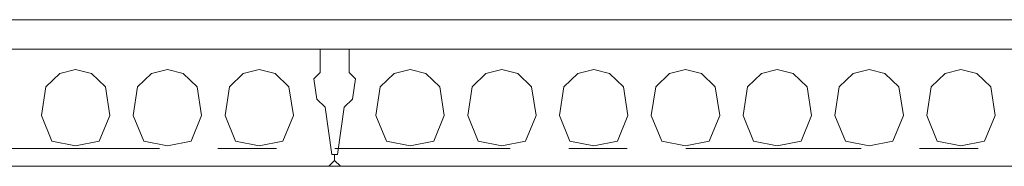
# Model space of a CAD drawing. Header units: millimetres. Extents: x -931 to -90, y -1411 to -817.
# Tile 27 of 63: x -681.82 to -664.99, y -1178.08 to -1175.58. Entities that reach past the tile are written whole.
import ezdxf

# ---------------------------------------------------------------- set-up
doc = ezdxf.new("R2010")
doc.units = ezdxf.units.MM
for name, pattern in [('XKITLINE00', [0]), ('XKITLINE01', [4, 1, -1, 1, -1]), ('XKITLINE03', [6, 3, -1, 1, -1])]:
    doc.linetypes.add(name, pattern=pattern)
doc.layers.add('Onderdeel', color=2, linetype='Continuous', lineweight=0)
doc.layers.add('Stramien', color=4, linetype='Continuous', lineweight=0)

msp = doc.modelspace()

# ---------------------------------------------------------------- linework, layer by layer
at = {"layer": 'Onderdeel', "linetype": 'XKITLINE00', "lineweight": 0}
for p, q in [((-712.437, -1175.577), (-537.434, -1175.577)), ((-712.437, -1178.077), (-610.091, -1178.077))]:
    msp.add_line(p, q, dxfattribs=at)
at = {"layer": 'Onderdeel', "linetype": 'XKITLINE01', "lineweight": 0}
for p, q in [((-538.436, -1176.077), (-712.437, -1176.077)), ((-712.437, -1176.077), (-538.434, -1176.077)), ((-676.688, -1176.077), (-688.188, -1176.077)), ((-676.688, -1176.477), (-676.688, -1176.077)), ((-664.688, -1176.077), (-676.188, -1176.077)), ((-676.188, -1176.077), (-676.188, -1176.477)), ((-681.14, -1176.494), (-680.868, -1176.427)), ((-680.868, -1176.427), (-680.597, -1176.494)), ((-680.868, -1176.427), (-680.868, -1176.427)), ((-679.57, -1176.494), (-679.298, -1176.427)), ((-679.298, -1176.427), (-679.027, -1176.494)), ((-679.298, -1176.427), (-679.298, -1176.427)), ((-678, -1176.494), (-677.728, -1176.427)), ((-677.728, -1176.427), (-677.728, -1176.427)), ((-677.728, -1176.427), (-677.457, -1176.494)), ((-675.42, -1176.494), (-675.148, -1176.427)), ((-675.148, -1176.427), (-674.877, -1176.494)), ((-675.148, -1176.427), (-675.148, -1176.427)), ((-673.85, -1176.494), (-673.578, -1176.427)), ((-673.578, -1176.427), (-673.307, -1176.494)), ((-673.578, -1176.427), (-673.578, -1176.427)), ((-672.28, -1176.494), (-672.008, -1176.427)), ((-672.008, -1176.427), (-671.737, -1176.494)), ((-672.008, -1176.427), (-672.008, -1176.427)), ((-670.71, -1176.494), (-670.438, -1176.427)), ((-670.438, -1176.427), (-670.167, -1176.494)), ((-670.438, -1176.427), (-670.438, -1176.427)), ((-669.14, -1176.494), (-668.868, -1176.427)), ((-668.868, -1176.427), (-668.597, -1176.494)), ((-668.868, -1176.427), (-668.868, -1176.427)), ((-667.57, -1176.494), (-667.298, -1176.427)), ((-667.298, -1176.427), (-667.027, -1176.494)), ((-667.298, -1176.427), (-667.298, -1176.427)), ((-666, -1176.494), (-665.728, -1176.427)), ((-665.728, -1176.427), (-665.728, -1176.427)), ((-665.728, -1176.427), (-665.457, -1176.494)), ((-681.378, -1176.725), (-681.14, -1176.494)), ((-681.14, -1176.494), (-681.139, -1176.494)), ((-680.597, -1176.494), (-680.359, -1176.725)), ((-680.597, -1176.494), (-680.596, -1176.494)), ((-679.808, -1176.725), (-679.57, -1176.494)), ((-679.57, -1176.494), (-679.569, -1176.494)), ((-679.027, -1176.494), (-678.789, -1176.725)), ((-679.027, -1176.494), (-679.026, -1176.494)), ((-678.238, -1176.725), (-678, -1176.494)), ((-678, -1176.494), (-677.999, -1176.494)), ((-677.457, -1176.494), (-677.456, -1176.494)), ((-677.457, -1176.494), (-677.219, -1176.725)), ((-676.794, -1176.584), (-676.688, -1176.477)), ((-676.794, -1176.584), (-676.794, -1176.584)), ((-676.745, -1176.93), (-676.794, -1176.584)), ((-676.688, -1176.477), (-676.688, -1176.477)), ((-676.188, -1176.477), (-676.082, -1176.584)), ((-676.188, -1176.477), (-676.188, -1176.477)), ((-676.082, -1176.584), (-676.132, -1176.93)), ((-676.082, -1176.584), (-676.082, -1176.584)), ((-675.658, -1176.725), (-675.42, -1176.494)), ((-675.42, -1176.494), (-675.419, -1176.494)), ((-674.877, -1176.494), (-674.639, -1176.725)), ((-674.877, -1176.494), (-674.876, -1176.494)), ((-674.088, -1176.725), (-673.85, -1176.494)), ((-673.85, -1176.494), (-673.849, -1176.494)), ((-673.307, -1176.494), (-673.069, -1176.725)), ((-673.307, -1176.494), (-673.306, -1176.494)), ((-672.518, -1176.725), (-672.28, -1176.494)), ((-672.28, -1176.494), (-672.279, -1176.494)), ((-671.737, -1176.494), (-671.499, -1176.725)), ((-671.737, -1176.494), (-671.736, -1176.494)), ((-670.948, -1176.725), (-670.71, -1176.494)), ((-670.71, -1176.494), (-670.709, -1176.494)), ((-670.167, -1176.494), (-669.929, -1176.725)), ((-670.167, -1176.494), (-670.166, -1176.494)), ((-669.378, -1176.725), (-669.14, -1176.494)), ((-669.14, -1176.494), (-669.139, -1176.494)), ((-668.597, -1176.494), (-668.359, -1176.725)), ((-668.597, -1176.494), (-668.596, -1176.494)), ((-667.808, -1176.725), (-667.57, -1176.494)), ((-667.57, -1176.494), (-667.569, -1176.494)), ((-667.027, -1176.494), (-666.789, -1176.725)), ((-667.027, -1176.494), (-667.026, -1176.494)), ((-666.238, -1176.725), (-666, -1176.494)), ((-666, -1176.494), (-665.999, -1176.494)), ((-665.457, -1176.494), (-665.456, -1176.494)), ((-665.457, -1176.494), (-665.219, -1176.725)), ((-681.453, -1177.209), (-681.378, -1176.725)), ((-681.378, -1176.725), (-681.377, -1176.725)), ((-680.359, -1176.725), (-680.283, -1177.209)), ((-680.359, -1176.725), (-680.359, -1176.725)), ((-679.883, -1177.209), (-679.808, -1176.725)), ((-679.808, -1176.725), (-679.807, -1176.725)), ((-678.789, -1176.725), (-678.713, -1177.209)), ((-678.789, -1176.725), (-678.789, -1176.725)), ((-678.313, -1177.209), (-678.238, -1176.725)), ((-678.238, -1176.725), (-678.237, -1176.725)), ((-677.219, -1176.725), (-677.219, -1176.725)), ((-677.219, -1176.725), (-677.143, -1177.209)), ((-675.733, -1177.209), (-675.658, -1176.725)), ((-675.658, -1176.725), (-675.657, -1176.725)), ((-674.639, -1176.725), (-674.563, -1177.209)), ((-674.639, -1176.725), (-674.639, -1176.725)), ((-674.163, -1177.209), (-674.088, -1176.725)), ((-674.088, -1176.725), (-674.087, -1176.725)), ((-673.069, -1176.725), (-672.993, -1177.209)), ((-673.069, -1176.725), (-673.069, -1176.725)), ((-672.593, -1177.209), (-672.518, -1176.725)), ((-672.518, -1176.725), (-672.517, -1176.725)), ((-671.499, -1176.725), (-671.423, -1177.209)), ((-671.499, -1176.725), (-671.499, -1176.725)), ((-671.023, -1177.209), (-670.948, -1176.725)), ((-670.948, -1176.725), (-670.947, -1176.725)), ((-669.929, -1176.725), (-669.853, -1177.209)), ((-669.929, -1176.725), (-669.929, -1176.725)), ((-669.453, -1177.209), (-669.378, -1176.725)), ((-669.378, -1176.725), (-669.377, -1176.725)), ((-668.359, -1176.725), (-668.283, -1177.209)), ((-668.359, -1176.725), (-668.359, -1176.725)), ((-667.883, -1177.209), (-667.808, -1176.725)), ((-667.808, -1176.725), (-667.807, -1176.725)), ((-666.789, -1176.725), (-666.713, -1177.209)), ((-666.789, -1176.725), (-666.789, -1176.725)), ((-666.313, -1177.209), (-666.238, -1176.725)), ((-666.238, -1176.725), (-666.237, -1176.725)), ((-665.219, -1176.725), (-665.219, -1176.725)), ((-665.219, -1176.725), (-665.143, -1177.209)), ((-676.603, -1177.071), (-676.745, -1176.93)), ((-676.745, -1176.93), (-676.745, -1176.93)), ((-676.132, -1176.93), (-676.273, -1177.071)), ((-676.132, -1176.93), (-676.131, -1176.93)), ((-676.488, -1177.877), (-676.603, -1177.071)), ((-676.603, -1177.071), (-676.603, -1177.071)), ((-676.273, -1177.071), (-676.388, -1177.877)), ((-676.273, -1177.071), (-676.273, -1177.071)), ((-681.274, -1177.651), (-681.453, -1177.209)), ((-681.453, -1177.209), (-681.453, -1177.209)), ((-680.283, -1177.209), (-680.463, -1177.651)), ((-680.283, -1177.209), (-680.283, -1177.209)), ((-679.704, -1177.651), (-679.883, -1177.209)), ((-679.883, -1177.209), (-679.883, -1177.209)), ((-678.713, -1177.209), (-678.893, -1177.651)), ((-678.713, -1177.209), (-678.713, -1177.209)), ((-678.313, -1177.209), (-678.313, -1177.209)), ((-678.134, -1177.651), (-678.313, -1177.209)), ((-677.143, -1177.209), (-677.323, -1177.651)), ((-677.143, -1177.209), (-677.143, -1177.209)), ((-675.554, -1177.651), (-675.733, -1177.209)), ((-675.733, -1177.209), (-675.733, -1177.209)), ((-674.563, -1177.209), (-674.743, -1177.651)), ((-674.563, -1177.209), (-674.563, -1177.209)), ((-673.984, -1177.651), (-674.163, -1177.209)), ((-674.163, -1177.209), (-674.163, -1177.209)), ((-672.993, -1177.209), (-673.173, -1177.651)), ((-672.993, -1177.209), (-672.993, -1177.209)), ((-672.414, -1177.651), (-672.593, -1177.209)), ((-672.593, -1177.209), (-672.593, -1177.209)), ((-671.423, -1177.209), (-671.603, -1177.651)), ((-671.423, -1177.209), (-671.423, -1177.209)), ((-670.844, -1177.651), (-671.023, -1177.209)), ((-671.023, -1177.209), (-671.023, -1177.209)), ((-669.853, -1177.209), (-670.033, -1177.651)), ((-669.853, -1177.209), (-669.853, -1177.209)), ((-669.274, -1177.651), (-669.453, -1177.209)), ((-669.453, -1177.209), (-669.453, -1177.209)), ((-668.283, -1177.209), (-668.463, -1177.651)), ((-668.283, -1177.209), (-668.283, -1177.209)), ((-667.704, -1177.651), (-667.883, -1177.209)), ((-667.883, -1177.209), (-667.883, -1177.209)), ((-666.713, -1177.209), (-666.893, -1177.651)), ((-666.713, -1177.209), (-666.713, -1177.209)), ((-666.313, -1177.209), (-666.313, -1177.209)), ((-666.134, -1177.651), (-666.313, -1177.209)), ((-665.143, -1177.209), (-665.323, -1177.651)), ((-665.143, -1177.209), (-665.143, -1177.209)), ((-680.868, -1177.727), (-681.274, -1177.651)), ((-681.274, -1177.651), (-681.273, -1177.651)), ((-680.463, -1177.651), (-680.868, -1177.727)), ((-680.868, -1177.727), (-680.868, -1177.727)), ((-680.463, -1177.651), (-680.463, -1177.651)), ((-679.298, -1177.727), (-679.704, -1177.651)), ((-679.704, -1177.651), (-679.703, -1177.651)), ((-678.893, -1177.651), (-679.298, -1177.727)), ((-679.298, -1177.727), (-679.298, -1177.727)), ((-678.893, -1177.651), (-678.893, -1177.651)), ((-678.134, -1177.651), (-678.133, -1177.651)), ((-677.728, -1177.727), (-678.134, -1177.651)), ((-677.323, -1177.651), (-677.728, -1177.727)), ((-677.728, -1177.727), (-677.728, -1177.727)), ((-677.323, -1177.651), (-677.323, -1177.651)), ((-675.148, -1177.727), (-675.554, -1177.651)), ((-675.554, -1177.651), (-675.553, -1177.651)), ((-674.743, -1177.651), (-675.148, -1177.727)), ((-675.148, -1177.727), (-675.148, -1177.727)), ((-674.743, -1177.651), (-674.743, -1177.651)), ((-673.578, -1177.727), (-673.984, -1177.651)), ((-673.984, -1177.651), (-673.983, -1177.651)), ((-673.173, -1177.651), (-673.578, -1177.727)), ((-673.578, -1177.727), (-673.578, -1177.727)), ((-673.173, -1177.651), (-673.173, -1177.651)), ((-672.008, -1177.727), (-672.414, -1177.651)), ((-672.414, -1177.651), (-672.413, -1177.651)), ((-671.603, -1177.651), (-672.008, -1177.727)), ((-672.008, -1177.727), (-672.008, -1177.727)), ((-671.603, -1177.651), (-671.603, -1177.651)), ((-670.438, -1177.727), (-670.844, -1177.651)), ((-670.844, -1177.651), (-670.843, -1177.651)), ((-670.033, -1177.651), (-670.438, -1177.727)), ((-670.438, -1177.727), (-670.438, -1177.727)), ((-670.033, -1177.651), (-670.033, -1177.651)), ((-668.868, -1177.727), (-669.274, -1177.651)), ((-669.274, -1177.651), (-669.273, -1177.651)), ((-668.463, -1177.651), (-668.868, -1177.727)), ((-668.868, -1177.727), (-668.868, -1177.727)), ((-668.463, -1177.651), (-668.463, -1177.651)), ((-667.298, -1177.727), (-667.704, -1177.651)), ((-667.704, -1177.651), (-667.703, -1177.651)), ((-666.893, -1177.651), (-667.298, -1177.727)), ((-667.298, -1177.727), (-667.298, -1177.727)), ((-666.893, -1177.651), (-666.893, -1177.651)), ((-666.134, -1177.651), (-666.133, -1177.651)), ((-665.728, -1177.727), (-666.134, -1177.651)), ((-665.323, -1177.651), (-665.728, -1177.727)), ((-665.728, -1177.727), (-665.728, -1177.727)), ((-665.323, -1177.651), (-665.323, -1177.651)), ((-676.438, -1177.877), (-676.488, -1177.877)), ((-676.388, -1177.877), (-676.438, -1177.877)), ((-676.438, -1177.877), (-676.438, -1177.977)), ((-676.438, -1177.977), (-676.438, -1177.877)), ((-610.091, -1178.077), (-712.437, -1178.077)), ((-688.338, -1178.077), (-676.538, -1178.077)), ((-676.538, -1178.077), (-676.438, -1177.977)), ((-676.438, -1177.977), (-676.338, -1178.077)), ((-676.438, -1177.977), (-676.438, -1177.977)), ((-676.438, -1177.977), (-676.438, -1177.977)), ((-676.338, -1178.077), (-664.538, -1178.077))]:
    msp.add_line(p, q, dxfattribs=at)
at = {"layer": 'Stramien', "linetype": 'XKITLINE03', "lineweight": 0}
msp.add_line((-904.434, -1177.777), (-469.434, -1177.777), dxfattribs=at)

doc.saveas('drawing.dxf')
